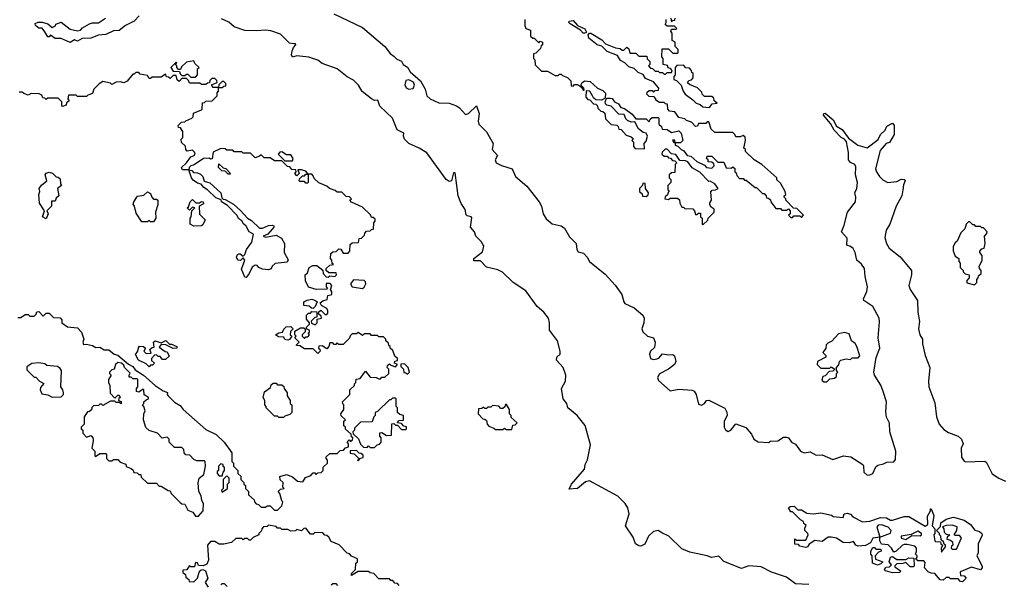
# Model space of a CAD drawing. Extents: x 2472589 to 2662339, y 701009 to 849030.
# Tile 225 of 256: x 2481368 to 2487965, y 825224 to 829004. Entities that reach past the tile are written whole.
import ezdxf

# ---------------------------------------------------------------- set-up
doc = ezdxf.new("R2010")
doc.units = 0

msp = doc.modelspace()

# ---------------------------------------------------------------- linework, layer by layer
at = {"layer": '0CON05XD'}
for points in [[(2483473.2, 829043.2), (2483665, 828952), (2483815, 828826), (2483848.8, 828778.8), (2483875, 828761.2), (2483895, 828740), (2483926.4, 828726.4), (2483937.5, 828705), (2483967.1, 828687.1), (2483984.5, 828654.5), (2484052.5, 828595), (2484085, 828540), (2484096.7, 828495), (2484117.5, 828475), (2484175, 828448.8), (2484245, 828446.4), (2484295, 828428.2), (2484315, 828414.5), (2484355, 828370), (2484374.6, 828375.4), (2484428.3, 828428.3), (2484445.8, 828375.8), (2484438.8, 828325), (2484444, 828304), (2484495, 828252.5), (2484540.8, 828175), (2484534.2, 828135), (2484570, 828095), (2484554, 828065), (2484560, 828045), (2484595, 828027.5), (2484667.5, 828005), (2484690.4, 827955), (2484765, 827890.8), (2484848.5, 827785), (2484863.1, 827755), (2484874.6, 827705), (2484895, 827671.5), (2484935, 827637.5), (2484995, 827624.6), (2485019.1, 827609.1), (2485051.3, 827551.3), (2485095.8, 827505), (2485101.4, 827465), (2485110.3, 827450.3), (2485145, 827440), (2485170.5, 827415), (2485186.5, 827385), (2485290.9, 827300.9), (2485357.4, 827227.4), (2485402.5, 827165), (2485414.5, 827115), (2485422.9, 827105), (2485484, 827075), (2485542.5, 827025), (2485550.8, 827005), (2485549.2, 826975), (2485537.1, 826935), (2485542.9, 826915), (2485575, 826886), (2485613.8, 826873.8), (2485626.1, 826846.1), (2485621.7, 826808.3), (2485595, 826783.8), (2485587.5, 826765), (2485595, 826736), (2485615, 826728.6), (2485637.5, 826732.5), (2485651.2, 826738.8), (2485675, 826767.5), (2485715, 826760), (2485745, 826763.3), (2485755, 826752.5), (2485763.8, 826715), (2485754.1, 826695.9), (2485715.8, 826664.2), (2485655, 826633.1), (2485642.2, 826607.8), (2485648.1, 826588.1), (2485725, 826518.8), (2485785, 826530), (2485873.3, 826523.3), (2485886.4, 826516.4), (2485900, 826495), (2485915, 826430), (2485937, 826423), (2485956.4, 826433.6), (2485970, 826455), (2485985, 826456.7), (2486093, 826403), (2486106.4, 826376.4), (2486107.5, 826355), (2486087.5, 826315), (2486087, 826277), (2486097, 826257), (2486115, 826247.5), (2486132.5, 826255), (2486165, 826297.5), (2486233, 826273), (2486270, 826230), (2486286.7, 826195), (2486315, 826176.7), (2486385, 826173.3), (2486398.3, 826181.7), (2486446.4, 826183.6), (2486485, 826210), (2486505, 826210), (2486520, 826205), (2486540, 826175), (2486565, 826162.5), (2486600, 826115), (2486623.6, 826103.6), (2486665, 826110), (2486705, 826087.5), (2486745, 826090), (2486815, 826060), (2486887, 826083), (2486936.4, 826076.4), (2487016.4, 826026.4), (2487022.5, 826015), (2487023.8, 825975), (2487045, 825954), (2487065, 825956), (2487083.9, 825966.1), (2487105, 826010), (2487117.5, 826022.5), (2487155, 826030), (2487178.3, 826041.7), (2487225, 826043.8), (2487235, 826060), (2487238, 826115), (2487197.8, 826245), (2487195, 826302.5), (2487175, 826343.3), (2487172, 826378)], [(2482168.9, 829031.1), (2482135, 828994.3), (2482077.5, 828965), (2482035, 828932.9), (2481995, 828930.8), (2481945, 828906.2), (2481895, 828900), (2481845, 828880), (2481785, 828877.5), (2481755, 828860), (2481735, 828870), (2481705, 828852), (2481645, 828877.5), (2481605, 828877.5), (2481575, 828900), (2481565, 828890), (2481555, 828890), (2481535, 828922.5), (2481518.3, 828948.3), (2481495, 828948.8), (2481472.5, 828965), (2481470.7, 828979.3), (2481492.3, 828987.7), (2481518.3, 828988.3), (2481555, 828977.5), (2481585, 828952.5), (2481606.4, 828963.6), (2481610, 828975), (2481645, 828987.5), (2481705, 828940), (2481755, 828928.8), (2481775, 828933.3), (2481789.3, 828950.7), (2481835, 828976.2), (2481855, 828983.3), (2481895, 828983.8), (2481942.5, 829015)], [(2486655, 825221.4), (2486565, 825227.5), (2486505, 825270.5), (2486405, 825305.4), (2486335, 825341.1), (2486253.4, 825346.6), (2486205, 825329.2), (2486085, 825376.7), (2486052.3, 825412.3), (2486002.5, 825402.5), (2485974.2, 825414.2), (2485857.9, 825437.9), (2485805, 825462), (2485717.5, 825545), (2485670.6, 825569.4), (2485645, 825584.4), (2485613.6, 825576.4), (2485581.2, 825545), (2485557, 825493), (2485530.5, 825479.5), (2485515, 825480.8), (2485494.2, 825495), (2485478.6, 825538.6), (2485425.7, 825615), (2485451.8, 825695), (2485443.3, 825735), (2485425, 825765.4), (2485375, 825812.9), (2485185, 825915.7), (2485159.1, 825910.9), (2485105, 825866), (2485050, 825860), (2485064.2, 825895), (2485151.2, 825995), (2485156.9, 826025), (2485172.9, 826057.1), (2485193, 826157), (2485156, 826286), (2485104, 826354), (2485040, 826405), (2485033.3, 826435), (2485008.9, 826465), (2484998.8, 826535), (2485023.7, 826585), (2485026.8, 826625), (2485010, 826675), (2484964.2, 826725), (2484965.9, 826744.1), (2484988.8, 826765), (2484990, 826785), (2484971.4, 826855), (2484916.7, 826925), (2484918.1, 826975), (2484910, 827005), (2484878.9, 827045), (2484835, 827084.4), (2484758.6, 827188.6), (2484674.4, 827244.4), (2484603, 827313), (2484570.3, 827330.3), (2484495, 827346.7), (2484455, 827388.8), (2484410, 827390), (2484410.8, 827405), (2484469.2, 827450.8), (2484477.7, 827487.7), (2484460.2, 827520.2), (2484424.5, 827554.5), (2484414.3, 827584.3), (2484388, 827615), (2484397, 827677), (2484392.5, 827685), (2484365, 827690), (2484358.8, 827698.8), (2484352.5, 827732.5), (2484325, 827773.3), (2484305.9, 827825.9), (2484295.5, 827894.5), (2484285, 827980), (2484275, 827980), (2484261.2, 827925), (2484245, 827921.5), (2484225, 827934.4), (2484095, 828112.5), (2484044.5, 828144.5), (2483974.6, 828174.6), (2483946.7, 828205), (2483940, 828225), (2483942.5, 828245), (2483896.9, 828266.9), (2483865, 828344.2), (2483780.8, 828425), (2483766.2, 828465), (2483745, 828462.5), (2483725, 828473.8), (2483663.1, 828523.1), (2483636.9, 828565), (2483605, 828598.8), (2483562.7, 828622.7), (2483495, 828675.5), (2483395, 828711.8), (2483365, 828733.8), (2483305, 828753.8), (2483225, 828762.9), (2483195, 828754.2), (2483188.9, 828768.9), (2483193.6, 828796.4), (2483202.5, 828817.5), (2483218.8, 828835), (2483215, 828842.5), (2483203.6, 828843.6), (2483175, 828848.1), (2483115, 828907.3), (2483049.5, 828929.5), (2483014.7, 828934.7), (2482955, 828928.9), (2482875, 828932.7), (2482805, 828955.7), (2482767.9, 828987.9), (2482720, 829010)], [(2484751.2, 829005), (2484752.5, 828965), (2484760, 828945), (2484790, 828935), (2484790, 828895), (2484805, 828880), (2484815, 828880), (2484845, 828850), (2484855, 828860), (2484870, 828855), (2484870, 828835), (2484861.7, 828828.3), (2484858.3, 828811.7), (2484825, 828780), (2484810, 828775), (2484810, 828745), (2484820, 828735), (2484821.7, 828701.7), (2484865, 828660), (2484905, 828660), (2484955, 828630), (2484975, 828630), (2484985, 828640), (2484995, 828640), (2485005, 828630), (2485038.3, 828618.3), (2485060, 828595), (2485061.7, 828561.7), (2485075, 828560), (2485085, 828570), (2485105, 828570), (2485131.7, 828551.7), (2485145, 828530), (2485150, 828535), (2485146.7, 828545), (2485127.5, 828565), (2485135.8, 828584.2), (2485155, 828594), (2485190, 828590), (2485240, 828545), (2485275, 828530), (2485291.7, 828511.7), (2485290, 828480), (2485265, 828466.7), (2485228.3, 828468.3), (2485211.7, 828481.7), (2485206.7, 828495)], [(2485155, 828913.3), (2485144.2, 828914.2), (2485125, 828933.3), (2485055, 828977.5), (2485047.5, 828985), (2485050, 828995), (2485075, 828998.8), (2485106.2, 828966.2), (2485155, 828943.8), (2485163.8, 828925), (2485163, 828917), (2485155, 828913.3)], [(2485206.7, 828495), (2485186.7, 828525), (2485162.5, 828527.5), (2485160, 828485), (2485175, 828470), (2485188.3, 828468.3), (2485211.7, 828441.7), (2485228.3, 828438.3), (2485238.3, 828428.3), (2485241.7, 828411.7), (2485261.7, 828391.7), (2485275, 828390), (2485288.3, 828378.3), (2485291.7, 828341.7), (2485331.7, 828301.7), (2485368.3, 828298.3), (2485378.3, 828288.3), (2485381.7, 828271.7), (2485398.3, 828268.3), (2485431.7, 828231.7), (2485465, 828220), (2485478.3, 828208.3), (2485470, 828195), (2485480, 828185), (2485480, 828155), (2485491.7, 828141.7), (2485555, 828140), (2485552.5, 828175), (2485565, 828190), (2485573.3, 828225), (2485566, 828245), (2485545, 828250), (2485514, 828274), (2485490, 828320), (2485465, 828318.8), (2485440, 828330), (2485429.5, 828339.5), (2485418.8, 828368.8), (2485382.3, 828372.3), (2485330, 828425), (2485302.3, 828432.3), (2485292, 828442), (2485290, 828455), (2485297, 828473), (2485305, 828480), (2485325, 828480), (2485336.7, 828476.7), (2485354.1, 828454.1), (2485380, 828440), (2485395, 828417.5), (2485420.7, 828410.7), (2485472, 828372), (2485495, 828340), (2485565, 828340), (2485585, 828320), (2485591.7, 828338.3), (2485605, 828350), (2485645, 828350), (2485650, 828345), (2485650, 828305), (2485668.3, 828288.3), (2485671.7, 828271.7), (2485705, 828270), (2485735, 828250), (2485785, 828260), (2485800, 828245), (2485810, 828195), (2485795, 828180), (2485760, 828180), (2485758.3, 828198.3), (2485741.7, 828198.3), (2485751.7, 828181.7), (2485760, 828180), (2485760, 828165), (2485778.3, 828158.3), (2485800, 828135), (2485816.7, 828126.7), (2485840, 828095), (2485865, 828090), (2485905, 828053.8), (2485955, 828030), (2485970, 828015), (2486005, 828010), (2486020, 828025), (2486018.3, 828038.3), (2486005, 828050), (2485981.7, 828051.7), (2485980, 828065), (2485970, 828075), (2485975, 828090), (2486005, 828090), (2486045, 828050), (2486085, 828050), (2486101.7, 828011.7), (2486135, 828010), (2486145, 828020), (2486158.3, 828008.3), (2486160, 827985), (2486168.3, 827978.3), (2486171.7, 827961.7), (2486191.7, 827941.7), (2486215, 827940), (2486225, 827930), (2486235, 827930), (2486295, 827880), (2486305, 827880), (2486345, 827840), (2486355, 827840), (2486370, 827825), (2486371.7, 827811.7), (2486385, 827810), (2486398.3, 827798.3), (2486400, 827785), (2486435, 827740), (2486465, 827740), (2486475, 827730), (2486505, 827730), (2486518.3, 827738.3), (2486530, 827725), (2486530, 827705), (2486520, 827695), (2486535, 827680), (2486545, 827680), (2486555, 827690), (2486595, 827690), (2486605, 827680), (2486620, 827695), (2486575, 827740), (2486551.7, 827741.7), (2486500, 827795), (2486500, 827805), (2486490, 827815), (2486490, 827825), (2486500, 827835), (2486497.5, 827855), (2486465, 827910), (2486441.7, 827931.7), (2486440, 827945), (2486340, 828035), (2486290, 828065), (2486231.7, 828121.7), (2486230, 828135), (2486220, 828145), (2486230, 828195), (2486228.3, 828218.3), (2486215, 828230), (2486195, 828220), (2486165, 828220), (2486160, 828235), (2486145, 828250), (2486025, 828250), (2486001.7, 828271.7), (2485985, 828320), (2485975, 828320), (2485965, 828310), (2485915, 828310), (2485908.3, 828291.7), (2485895, 828290), (2485868.3, 828318.3), (2485835, 828330), (2485825, 828340), (2485785, 828350), (2485758.3, 828388.3), (2485721.7, 828391.7), (2485710, 828405), (2485708.3, 828438.3), (2485695, 828440), (2485685, 828450), (2485655, 828450), (2485630, 828465), (2485630, 828475), (2485618.3, 828488.3), (2485585, 828490), (2485570, 828505), (2485571.7, 828518.3), (2485585, 828530), (2485605, 828530), (2485615, 828520), (2485625, 828530), (2485648.3, 828531.7), (2485650, 828545), (2485615, 828587.5), (2485561.2, 828611.2), (2485545, 828637.5), (2485510.8, 828650.8), (2485485, 828677.5), (2485448.8, 828688.8), (2485422.5, 828715), (2485392.3, 828732.3), (2485372.5, 828765), (2485305, 828792.5), (2485267.7, 828827.7), (2485235.9, 828835.9), (2485181.7, 828881.7), (2485176.4, 828903.6), (2485185, 828913.3), (2485195, 828913.8), (2485268.9, 828868.9), (2485293.8, 828843.8), (2485360, 828815), (2485391.7, 828811.7), (2485405, 828800), (2485415, 828800), (2485435, 828820), (2485448.3, 828808.3), (2485455, 828780), (2485495, 828780), (2485515, 828760), (2485570, 828760), (2485571.7, 828741.7), (2485590, 828725), (2485590, 828705), (2485580, 828695), (2485595, 828680), (2485608.3, 828678.3), (2485625, 828660), (2485645, 828660), (2485655, 828650), (2485675, 828650), (2485685, 828640), (2485695, 828640), (2485705, 828650), (2485735, 828650), (2485740, 828665), (2485728.3, 828678.3), (2485711.7, 828681.7), (2485708.3, 828698.3), (2485680, 828705), (2485680, 828745), (2485670, 828755), (2485671.7, 828808.3), (2485715, 828810), (2485745, 828780), (2485775, 828780), (2485780, 828785), (2485780, 828805), (2485760, 828825), (2485760, 828855), (2485740, 828865), (2485740, 828915), (2485730, 828925), (2485735, 828940), (2485765, 828940), (2485770, 828945), (2485755, 828960), (2485705, 828960), (2485691.7, 828971.7), (2485700, 828985), (2485700, 829005)], [(2485730, 829015), (2485735, 828990), (2485745, 829000), (2485758.3, 829001.7), (2485760, 829015)], [(2482545, 828620), (2482560, 828635), (2482560, 828675), (2482570, 828685), (2482541.7, 828711.7), (2482535, 828730), (2482485, 828720), (2482451.7, 828688.3), (2482445, 828670), (2482431.7, 828671.7), (2482420, 828685), (2482420, 828695), (2482410, 828705), (2482420, 828715), (2482415, 828720), (2482380, 828685), (2482395, 828660), (2482438.3, 828658.3), (2482441.7, 828641.7), (2482455, 828630), (2482475, 828630), (2482485, 828640), (2482495, 828640), (2482515, 828620), (2482545, 828620)], [(2483125, 825750), (2483130, 825775), (2483123, 825783), (2483111.7, 825831.7), (2483100, 825845), (2483115, 825860), (2483140, 825865), (2483130, 825875), (2483132.5, 825905), (2483113.9, 825923.9), (2483110, 825945), (2483155, 825960), (2483195, 825943.3), (2483230, 825915), (2483265, 825910), (2483281.7, 825938.3), (2483318.3, 825951.7), (2483335, 825970), (2483345, 825970), (2483355, 825960), (2483365, 825970), (2483388.3, 825971.7), (2483400, 825985), (2483401.7, 826008.3), (2483430, 826035), (2483430, 826055), (2483420, 826065), (2483421.7, 826078.3), (2483445, 826100), (2483495, 826100), (2483515, 826120), (2483538.3, 826121.7), (2483551.7, 826138.3), (2483570, 826145), (2483570, 826165), (2483561.7, 826178.3), (2483575, 826190), (2483585, 826180), (2483598.3, 826191.7), (2483600, 826205), (2483591.7, 826211.7), (2483588.3, 826228.3), (2483551.7, 826261.7), (2483550, 826275), (2483540, 826285), (2483540, 826315), (2483550, 826325), (2483521.7, 826351.7), (2483520, 826365), (2483540, 826395), (2483540, 826425), (2483531.7, 826431.7), (2483530, 826445), (2483580, 826495), (2483580, 826525), (2483610, 826555), (2483610, 826565), (2483620, 826575), (2483621.7, 826598.3), (2483648.3, 826601.7), (2483685, 826650), (2483715, 826610), (2483755, 826607.5), (2483775, 826600), (2483785, 826600), (2483795, 826610), (2483815, 826610), (2483840, 826635), (2483840, 826665), (2483830, 826675), (2483831.7, 826688.3), (2483845, 826700), (2483855, 826690), (2483885, 826680), (2483900, 826695), (2483880, 826705), (2483881.7, 826718.3), (2483898.3, 826721.7), (2483900, 826735), (2483881.7, 826751.7), (2483868.3, 826788.3), (2483850, 826805), (2483850, 826815), (2483841.7, 826821.7), (2483838.3, 826838.3), (2483820, 826855), (2483820, 826865), (2483805, 826880), (2483775, 826880), (2483765, 826890), (2483725, 826890), (2483715, 826900), (2483675, 826900), (2483665, 826890), (2483635, 826910), (2483625, 826900), (2483595, 826900), (2483581.7, 826888.3), (2483578.3, 826871.7), (2483535, 826830), (2483505, 826830), (2483495, 826840), (2483485, 826830), (2483475, 826830), (2483465, 826840), (2483445, 826840), (2483440, 826815), (2483425, 826800), (2483395, 826820), (2483371.7, 826818.3), (2483370, 826805), (2483378.3, 826798.3), (2483380, 826785), (2483365, 826770), (2483335, 826800), (2483275, 826800), (2483245, 826820), (2483221.7, 826821.7), (2483221.7, 826828.3), (2483240, 826845), (2483210, 826875), (2483220, 826885), (2483210, 826895), (2483211.7, 826918.3), (2483248.3, 826941.7), (2483271.7, 826941.7), (2483280, 826935), (2483280, 826915), (2483260, 826895), (2483260, 826885), (2483275, 826870), (2483285, 826880), (2483298.3, 826881.7), (2483310, 826895), (2483300, 826905), (2483308.3, 826911.7), (2483310, 826925), (2483291.7, 826931.7), (2483290, 826945), (2483310, 826965), (2483310, 826975), (2483288.3, 826998.3), (2483290, 827025), (2483301.7, 827038.3), (2483315, 827040), (2483325, 827050), (2483358.3, 827048.3), (2483358.3, 827011.7), (2483345, 827010), (2483320, 826985), (2483321.7, 826971.7), (2483348.3, 826961.7), (2483360, 826975), (2483361.7, 826998.3), (2483390, 827005), (2483388.3, 827018.3), (2483370, 827035), (2483371.7, 827048.3), (2483385, 827060), (2483415, 827030), (2483425, 827030), (2483431.7, 827038.3), (2483432.5, 827055), (2483425, 827070), (2483390.7, 827090.7), (2483381.7, 827108.3), (2483398.3, 827121.7), (2483428.3, 827131.7), (2483431.7, 827158.3), (2483460, 827165), (2483460, 827185), (2483450, 827195), (2483460, 827225), (2483447, 827237), (2483421.7, 827238.3), (2483420, 827215), (2483430, 827205), (2483425, 827200), (2483355, 827197.5), (2483303.6, 827213.6), (2483283.3, 827255), (2483280, 827295), (2483295, 827310), (2483307.5, 827345), (2483330.7, 827359.3), (2483358.8, 827358.8), (2483398.3, 827328.3), (2483400, 827305), (2483421.7, 827281.7), (2483435, 827280), (2483445, 827290), (2483480, 827285), (2483490, 827295), (2483488.3, 827308.3), (2483438.3, 827308.3), (2483420, 827325), (2483421.7, 827338.3), (2483445, 827360), (2483470, 827365), (2483461.7, 827371.7), (2483460, 827395), (2483450, 827405), (2483451.7, 827438.3), (2483465, 827450), (2483488.3, 827451.7), (2483505, 827470), (2483518.3, 827468.3), (2483535, 827440), (2483568.3, 827441.7), (2483580, 827455), (2483581.7, 827498.3), (2483595, 827510), (2483638.3, 827511.7), (2483641.7, 827538.3), (2483658.3, 827541.7), (2483678.3, 827561.7), (2483680, 827575), (2483691.7, 827588.3), (2483715, 827590), (2483725, 827600), (2483738.3, 827601.7), (2483740, 827645), (2483750, 827655), (2483748.3, 827668.3), (2483735, 827680), (2483725, 827680), (2483718.3, 827698.3), (2483665, 827750), (2483591.7, 827781.7), (2483580, 827795), (2483590, 827805), (2483578.3, 827818.3), (2483555, 827820), (2483525, 827850), (2483495, 827850), (2483481.7, 827861.7), (2483443, 827873), (2483425, 827890), (2483371.7, 827911.7), (2483341.7, 827941.7), (2483335, 827960), (2483325, 827970), (2483300, 827970), (2483285, 827990), (2483255, 828000), (2483231.7, 827998.3), (2483240, 827975), (2483225, 827960), (2483210, 827975), (2483220, 827985), (2483218.3, 827998.3), (2483191.7, 828001.7), (2483178.3, 828018.3), (2483161.7, 828021.7), (2483125, 828060), (2483075, 828060), (2483045, 828080), (2483005, 828080), (2482985, 828100), (2482975, 828090), (2482945, 828080), (2482915, 828110), (2482865, 828110), (2482855, 828120), (2482805, 828120), (2482795, 828130), (2482755, 828130), (2482745, 828140), (2482715, 828142.5), (2482665, 828117.5), (2482658.3, 828071.7), (2482645, 828070), (2482637.5, 828077.5), (2482600, 828075), (2482537.1, 828032.9), (2482513.3, 828025), (2482503.3, 828015), (2482500, 828000), (2482459.3, 827999.3), (2482452.5, 828015), (2482485, 828046.7), (2482513.8, 828086.2), (2482537.5, 828095), (2482542.5, 828105), (2482538.3, 828118.3), (2482525, 828130), (2482490, 828125), (2482480, 828135), (2482478.3, 828158.3), (2482451.7, 828181.7), (2482450, 828205), (2482460, 828215), (2482460, 828255), (2482445, 828280), (2482431.7, 828281.7), (2482430, 828295), (2482451.7, 828318.3), (2482475, 828320), (2482481.7, 828328.3), (2482520, 828345), (2482530, 828355), (2482531.7, 828378.3), (2482585, 828400), (2482590, 828405), (2482591.7, 828448.3), (2482605, 828450), (2482615, 828460), (2482658.3, 828461.7), (2482690, 828495), (2482690, 828515), (2482700, 828525), (2482700, 828550), (2482725, 828550), (2482735, 828560), (2482748.3, 828561.7), (2482748.3, 828578.3), (2482735, 828590), (2482725, 828590), (2482701.7, 828568.3), (2482700, 828550), (2482665, 828550), (2482651.7, 828568.3), (2482690, 828585), (2482688.3, 828598.3), (2482675, 828610), (2482655, 828610), (2482641.7, 828598.3), (2482638.3, 828581.7), (2482625, 828580), (2482615, 828570), (2482585, 828570), (2482575, 828580), (2482505, 828580), (2482498.3, 828598.3), (2482485, 828610), (2482455, 828610), (2482435, 828590), (2482421.7, 828601.7), (2482415, 828630), (2482395, 828630), (2482375, 828610), (2482365, 828620), (2482351.7, 828621.7), (2482345, 828640), (2482315, 828620), (2482255, 828620), (2482245, 828610), (2482235, 828610), (2482225, 828630), (2482175, 828640), (2482165, 828650), (2482145, 828650), (2482135, 828640), (2482125, 828640), (2482086.7, 828593.3), (2482065, 828582.5), (2482041.7, 828588.3), (2482013, 828587), (2481985, 828570), (2481975, 828580), (2481925, 828590), (2481900, 828575), (2481865, 828540), (2481855, 828510), (2481825, 828500), (2481815, 828490), (2481755, 828490), (2481745, 828500), (2481695, 828500), (2481690, 828475), (2481698.3, 828461.7), (2481681.7, 828448.3), (2481678.3, 828431.7), (2481655, 828422.5), (2481650, 828425), (2481650, 828455), (2481625, 828480), (2481555, 828480), (2481545, 828470), (2481535, 828480), (2481521.7, 828481.7), (2481515, 828500), (2481497, 828507), (2481445, 828510), (2481425, 828500), (2481395, 828510), (2481385, 828520), (2481365, 828520)], [(2485985, 828417.5), (2485995, 828422.5), (2486008.3, 828441.7), (2486040, 828445), (2486021.7, 828461.7), (2486018.3, 828478.3), (2486005, 828490), (2485955, 828490), (2485940, 828505), (2485938.3, 828518.3), (2485908.3, 828548.3), (2485855, 828570), (2485841.7, 828581.7), (2485851.7, 828598.3), (2485868.3, 828601.7), (2485880, 828615), (2485880, 828645), (2485871.7, 828651.7), (2485870, 828665), (2485855, 828680), (2485831.7, 828681.7), (2485815, 828700), (2485771.7, 828698.3), (2485760, 828685), (2485760, 828635), (2485750, 828625), (2485750, 828605), (2485768.3, 828598.3), (2485800, 828565), (2485812.5, 828525), (2485827.5, 828505), (2485878.8, 828468.8), (2485900, 828445), (2485926.2, 828436.2), (2485945, 828420), (2485985, 828417.5)], [(2483975, 828538.8), (2484005, 828543.8), (2484013.3, 828565), (2484005.9, 828585.9), (2483975, 828602.5), (2483955, 828596.2), (2483948.8, 828568.8), (2483957.3, 828547.3), (2483975, 828538.8)], [(2487172, 826378), (2487174.7, 826444.7), (2487154.1, 826515), (2487136.6, 826556.6), (2487095.5, 826625), (2487090.9, 826645), (2487106.6, 826743.4), (2487130.8, 826805), (2487119.1, 826875), (2487128.6, 826981.4), (2487125.4, 827005), (2487085, 827084.3), (2487024.3, 827125), (2487022.2, 827135), (2487043.3, 827185), (2487047.3, 827215), (2487031.8, 827285), (2487027.4, 827337.4), (2487008.4, 827368.4), (2486977.1, 827395), (2486965.7, 827445), (2486951.3, 827471.3), (2486935.5, 827485.5), (2486910, 827495), (2486911.1, 827541.1), (2486874.6, 827585), (2486892.4, 827627.6), (2486915, 827716.7), (2486967.1, 827785), (2486970, 827815), (2486964.3, 827845), (2486975.8, 827875), (2486980.6, 827915), (2486967.1, 827965), (2486970, 828020), (2486964.1, 828034.1), (2486935, 828048), (2486920.8, 828065), (2486920, 828115), (2486907.3, 828187.3), (2486895, 828203.8), (2486871.2, 828215), (2486824.2, 828264.2), (2486800.3, 828310.3), (2486754.4, 828364.4), (2486755, 828376.7), (2486765, 828378), (2486818, 828335), (2486840.6, 828290.6), (2486878.9, 828268.9), (2486921.4, 828211.4), (2486984.4, 828164.4), (2487045, 828146.7), (2487118.8, 828201.2), (2487136.2, 828235), (2487166.1, 828263.9), (2487178.3, 828291.7), (2487215, 828312.5), (2487227.5, 828295), (2487226.7, 828235), (2487195, 828182.5), (2487173.6, 828176.4), (2487132.1, 828127.9), (2487102, 828005), (2487108, 827985), (2487128.6, 827955), (2487151.3, 827931.3), (2487184.6, 827914.6), (2487245, 827921.1), (2487275, 827935.6), (2487294.1, 827934.1), (2487301.2, 827925), (2487290.3, 827899.7), (2487285.7, 827864.3), (2487277.5, 827825), (2487240.8, 827755), (2487197.1, 827635), (2487174.5, 827595.5), (2487165.5, 827545), (2487176.7, 827505), (2487193.1, 827475), (2487267.6, 827417.6), (2487344.2, 827325), (2487342.9, 827295), (2487324.5, 827225), (2487335, 827198), (2487383.1, 827125), (2487385.6, 827045), (2487396.1, 826983.9), (2487390, 826935), (2487400, 826895), (2487416.7, 826865), (2487417.5, 826835), (2487435.6, 826755), (2487466.4, 826675), (2487456.4, 826585), (2487458.8, 826545), (2487499.4, 826439.4), (2487510.4, 826345), (2487529.5, 826295), (2487559.2, 826259.2), (2487590.3, 826240.3), (2487656.7, 826215), (2487678.8, 826195), (2487688.8, 826165), (2487676.7, 826135), (2487677.5, 826075), (2487695, 826047.5), (2487705, 826043.3), (2487835, 826047.5), (2487845, 826040), (2487884.1, 825964.1), (2487927.5, 825935), (2487974.1, 825914.1)], [(2483195, 828060), (2483200, 828075), (2483185, 828100), (2483155, 828100), (2483125, 828120), (2483111.7, 828118.3), (2483100, 828105), (2483145, 828060), (2483195, 828060)], [(2485945, 827630), (2485978.3, 827661.7), (2485980, 827675), (2486020, 827715), (2486020, 827735), (2486000, 827750), (2485991.2, 827765), (2485992, 827778), (2486003.3, 827795), (2485998.3, 827851.7), (2486007.5, 827862.5), (2486030, 827865), (2486047.5, 827875), (2486025, 827906.2), (2485995, 827922.5), (2485985, 827920), (2485925, 827983.3), (2485872.7, 828012.7), (2485845, 828052.5), (2485829.3, 828059.3), (2485791.7, 828061.7), (2485765, 828102.5), (2485735, 828106.7), (2485705, 828137.5), (2485693, 828137), (2485671.7, 828118.3), (2485670, 828105), (2485685, 828090), (2485705, 828090), (2485715, 828080), (2485728.3, 828078.3), (2485741.7, 828061.7), (2485758.3, 828058.3), (2485770, 828045), (2485760, 828035), (2485758.3, 827981.7), (2485735, 827980), (2485720, 827965), (2485720, 827945), (2485730, 827935), (2485730, 827915), (2485710, 827895), (2485710, 827865), (2485720, 827855), (2485711.7, 827848.3), (2485708.3, 827831.7), (2485691.7, 827818.3), (2485690, 827805), (2485715, 827800), (2485725, 827810), (2485775, 827810), (2485788.3, 827798.3), (2485790, 827775), (2485805, 827750), (2485815, 827750), (2485825, 827740), (2485878.3, 827738.3), (2485890, 827725), (2485895, 827700), (2485905, 827700), (2485915, 827710), (2485928.3, 827708.3), (2485930, 827685), (2485940, 827675), (2485940, 827635), (2485945, 827630)], [(2482885, 827277.5), (2482875, 827280), (2482853.8, 827335), (2482876.2, 827395), (2482865, 827410), (2482847, 827393), (2482830, 827395), (2482820, 827415), (2482827, 827433), (2482835, 827437.5), (2482845, 827437.5), (2482865, 827420), (2482875, 827432.5), (2482886.2, 827465), (2482924, 827515), (2482935, 827567.5), (2482904, 827584), (2482885, 827622.5), (2482867, 827637), (2482855, 827657.5), (2482835, 827670), (2482823.3, 827695), (2482759.2, 827759.2), (2482720, 827785), (2482718.3, 827798.3), (2482681.8, 827811.8), (2482625.4, 827865.4), (2482600.9, 827880.9), (2482583.8, 827903.8), (2482559.7, 827909.7), (2482530.4, 827930.4), (2482518.6, 827945), (2482500, 828000), (2482520, 827995), (2482531.2, 827981.2), (2482559.3, 827979.3), (2482580, 827970), (2482594, 827954), (2482603.3, 827923.3), (2482641.2, 827911.2), (2482716, 827846), (2482722.5, 827812.5), (2482731.7, 827801.7), (2482745, 827800), (2482799.4, 827769.4), (2482847.1, 827727.1), (2482893.3, 827675), (2482920.3, 827660.3), (2482975, 827607.5), (2482995, 827608.1), (2483035, 827627.1), (2483059.2, 827629.2), (2483070, 827625), (2483070, 827615), (2483059.2, 827600.8), (2483030.7, 827569.3), (2483000, 827555), (2483015, 827547.5), (2483085, 827561.2), (2483121.7, 827541.7), (2483142.5, 827505), (2483140, 827445), (2483166.4, 827396.4), (2483160, 827380), (2483078.3, 827371.7), (2483060, 827355), (2483053, 827337), (2483035, 827328.8), (2482993.6, 827333.6), (2482970, 827345), (2482958.3, 827358.3), (2482945, 827360), (2482925, 827347.5), (2482906, 827304), (2482885, 827277.5)], [(2482775, 827970), (2482765, 827970), (2482745, 827990), (2482721.7, 827991.7), (2482700, 828015), (2482701.7, 828038.3), (2482731.7, 828011.7), (2482748.3, 828008.3), (2482780, 827975), (2482775, 827970)], [(2481545, 827670), (2481521.2, 827685), (2481533.3, 827725), (2481500.8, 827775), (2481496.4, 827833.6), (2481502.5, 827855), (2481497.5, 827875), (2481513.6, 827896.4), (2481550, 827925), (2481537.5, 827965), (2481545, 827977.5), (2481565, 827982.5), (2481587, 827977), (2481611.7, 827951.7), (2481625, 827950), (2481638.3, 827938.3), (2481640, 827905), (2481647.5, 827895), (2481620, 827875), (2481630, 827825), (2481611.7, 827808.3), (2481605, 827790), (2481581.7, 827788.3), (2481580, 827755), (2481550, 827725), (2481557.5, 827705), (2481545, 827670)], [(2483295, 827910), (2483285, 827910), (2483275, 827920), (2483245, 827920), (2483240, 827925), (2483241.7, 827938.3), (2483261.7, 827958.3), (2483275, 827960), (2483285, 827970), (2483300, 827970), (2483300, 827915), (2483295, 827910)], [(2485565, 827820), (2485578.3, 827831.7), (2485580, 827845), (2485560, 827875), (2485558.3, 827908.3), (2485545, 827910), (2485538.3, 827891.7), (2485520, 827875), (2485520, 827855), (2485538.3, 827838.3), (2485541.7, 827821.7), (2485565, 827820)], [(2482265, 827650), (2482245, 827650), (2482235, 827660), (2482225, 827650), (2482185, 827650), (2482148.3, 827708.3), (2482137.5, 827755), (2482128.3, 827768.3), (2482132.5, 827785), (2482157, 827823), (2482199.5, 827830.5), (2482225, 827852.5), (2482245, 827840), (2482252.5, 827815), (2482263.6, 827803.6), (2482285, 827802.5), (2482292.5, 827795), (2482292.5, 827765), (2482277.5, 827715), (2482280, 827675), (2482265, 827650)], [(2482535, 827622.5), (2482510, 827635), (2482510, 827675), (2482517.5, 827685), (2482520, 827725), (2482540, 827745), (2482525, 827750), (2482505, 827730), (2482490, 827745), (2482498.3, 827751.7), (2482510, 827785), (2482525, 827800), (2482548.3, 827778.3), (2482571.7, 827778.3), (2482585, 827787.5), (2482597.5, 827785), (2482598.3, 827771.7), (2482570, 827755), (2482573, 827703), (2482610, 827665), (2482595, 827630), (2482585, 827623.3), (2482535, 827622.5)], [(2487765, 827230), (2487780, 827245), (2487780, 827265), (2487790, 827275), (2487791.7, 827288.3), (2487810, 827305), (2487810, 827325), (2487798.3, 827338.3), (2487797.5, 827355), (2487817, 827393), (2487817.5, 827425), (2487800, 827445), (2487800, 827455), (2487815, 827470), (2487830, 827475), (2487837.5, 827505), (2487832.5, 827555), (2487848.3, 827571.7), (2487850, 827585), (2487825, 827610), (2487815, 827610), (2487805, 827620), (2487775, 827620), (2487765, 827630), (2487755, 827630), (2487735, 827650), (2487725, 827650), (2487710, 827635), (2487700, 827605), (2487673, 827577), (2487648.3, 827521.7), (2487635, 827510), (2487622.5, 827485), (2487623, 827457), (2487635, 827420), (2487660, 827405), (2487660, 827385), (2487670, 827375), (2487670, 827345), (2487690, 827325), (2487690, 827315), (2487701.7, 827301.7), (2487730, 827295), (2487730, 827275), (2487713, 827257), (2487713, 827243), (2487765, 827230)], [(2483665, 827203.8), (2483676.7, 827213.3), (2483686.7, 827235), (2483685, 827250), (2483675, 827257.5), (2483605, 827262.5), (2483583.3, 827235), (2483595, 827216.7), (2483665, 827203.8)], [(2483335, 827070), (2483321.7, 827071.7), (2483307, 827087), (2483271.7, 827091.7), (2483272.5, 827115), (2483293.6, 827126.4), (2483325, 827132.5), (2483350, 827125), (2483360, 827115), (2483347, 827083), (2483335, 827070)], [(2481355, 827010), (2481375, 827010), (2481405, 827030), (2481425, 827030), (2481435, 827020), (2481465, 827020), (2481478.3, 827031.7), (2481481.7, 827048.3), (2481495, 827050), (2481525, 827020), (2481545, 827040), (2481565, 827040), (2481595, 827010), (2481638.3, 827008.3), (2481650, 826995), (2481650, 826975), (2481688.3, 826948.3), (2481755, 826940), (2481781.7, 826911.7), (2481797.5, 826865), (2481790, 826845), (2481795, 826830), (2481815, 826832.5), (2481855, 826822.5), (2481878.3, 826808.3), (2481905, 826812.5), (2481933.6, 826793.6), (2481965, 826793.3), (2482000, 826765), (2482025, 826757.5), (2482097.5, 826697.5), (2482125, 826682.5), (2482140.7, 826660.7), (2482197.5, 826625), (2482274.2, 826554.2), (2482328.8, 826518.8), (2482358.3, 826508.3), (2482356.7, 826495), (2482363.3, 826485), (2482404.4, 826444.4), (2482442, 826422), (2482463.8, 826395), (2482615, 826261.2), (2482685, 826227.5), (2482737.5, 826175), (2482790, 826105), (2482790, 826045), (2482800, 826035), (2482800, 826015), (2482830, 825985), (2482830, 825965), (2482848.3, 825948.3), (2482850, 825925), (2482870, 825905), (2482870, 825895), (2482880, 825885), (2482880, 825865), (2482900, 825845), (2482901.7, 825821.7), (2482938.3, 825788.3), (2482940, 825775), (2482951.7, 825761.7), (2482968.3, 825758.3), (2482985, 825740), (2483015, 825740), (2483025, 825750), (2483045, 825750), (2483075, 825720), (2483095, 825720), (2483125, 825750)], [(2483165, 826857.5), (2483145, 826862.5), (2483138.3, 826878.3), (2483100.7, 826880.7), (2483082.5, 826895), (2483105, 826907.5), (2483128.3, 826911.7), (2483137, 826933), (2483153, 826947), (2483185, 826950), (2483200, 826935), (2483183, 826917), (2483180, 826895), (2483190, 826885), (2483175, 826862.5), (2483165, 826857.5)], [(2486775, 826580), (2486795, 826600), (2486827, 826603), (2486840, 826615), (2486840, 826635), (2486850, 826645), (2486840, 826655), (2486840, 826675), (2486857, 826693), (2486860, 826715), (2486870, 826725), (2486905, 826732.5), (2486935, 826730), (2486945, 826740), (2486985, 826740), (2486997, 826753), (2486977, 826817), (2486966.4, 826836.4), (2486940, 826855), (2486925, 826900), (2486895, 826910), (2486855, 826900), (2486809.3, 826850.7), (2486781.7, 826838.3), (2486771.7, 826828.3), (2486770, 826805), (2486750, 826775), (2486770, 826755), (2486770, 826745), (2486712.5, 826715), (2486710, 826695), (2486735, 826670), (2486795, 826670), (2486805, 826680), (2486830, 826665), (2486815, 826650), (2486791.7, 826648.3), (2486765, 826620), (2486750, 826615), (2486741.7, 826591.7), (2486755, 826580), (2486775, 826580)], [(2482235, 826680), (2482215, 826700), (2482162.5, 826725), (2482143, 826763), (2482160, 826785), (2482163, 826807), (2482171.2, 826818.8), (2482197, 826817), (2482210, 826805), (2482200, 826785), (2482215, 826770), (2482248.3, 826771.7), (2482240, 826795), (2482255, 826810), (2482268.3, 826811.7), (2482263.3, 826845), (2482275, 826853.3), (2482315, 826840), (2482346.1, 826856.1), (2482371.7, 826831.7), (2482385, 826832.5), (2482420, 826815), (2482420, 826805), (2482395, 826802.5), (2482347, 826827), (2482315, 826830), (2482301.7, 826811.7), (2482341.7, 826781.7), (2482355, 826780), (2482368.3, 826751.7), (2482345, 826730), (2482325, 826730), (2482308.3, 826748.3), (2482295, 826750), (2482285, 826760), (2482271.7, 826758.3), (2482250, 826735), (2482251.7, 826721.7), (2482270, 826705), (2482258.3, 826691.7), (2482245, 826690), (2482235, 826680)], [(2481585, 826477.5), (2481645, 826480), (2481660, 826495), (2481660, 826505), (2481657, 826527), (2481642.5, 826545), (2481646.7, 826655), (2481639.3, 826669.3), (2481621.7, 826681.7), (2481548.3, 826688.3), (2481535, 826700), (2481495, 826707.5), (2481448.3, 826701.7), (2481415, 826680), (2481415, 826660), (2481465, 826610), (2481475, 826610), (2481500, 826585), (2481528.3, 826568.3), (2481507.5, 826542.5), (2481503.6, 826526.4), (2481515, 826500), (2481555, 826492.5), (2481585, 826477.5)], [(2482565, 825680), (2482596.7, 825715), (2482600, 825765), (2482587.5, 825785), (2482582.5, 825815), (2482567.5, 825845), (2482563, 825903), (2482570, 825935), (2482601.7, 825958.3), (2482612.5, 826015), (2482610, 826045), (2482605, 826050), (2482555, 826050), (2482535, 826060), (2482508.3, 826088.3), (2482481.7, 826091.7), (2482470, 826105), (2482467, 826127), (2482455, 826140), (2482405, 826140), (2482370, 826175), (2482370, 826195), (2482355, 826210), (2482323, 826203), (2482290, 826235), (2482235, 826252.5), (2482213.6, 826273.6), (2482197.5, 826325), (2482200, 826365), (2482207.5, 826385), (2482200, 826415), (2482190, 826425), (2482200, 826435), (2482200, 826445), (2482215, 826460), (2482230, 826465), (2482230, 826475), (2482201.7, 826491.7), (2482200, 826525), (2482195, 826530), (2482165, 826510), (2482150, 826515), (2482150, 826535), (2482160, 826545), (2482160, 826595), (2482155, 826600), (2482125, 826600), (2482115, 826610), (2482101.7, 826611.7), (2482100, 826625), (2482108.3, 826638.3), (2482070, 826675), (2482065, 826690), (2482050, 826705), (2482025, 826710), (2482010, 826695), (2482000, 826665), (2481985, 826660), (2481970, 826645), (2481970, 826635), (2481980, 826625), (2481962.5, 826595), (2481962.5, 826575), (2481972.5, 826555), (2481973, 826503), (2482005, 826470), (2482025, 826490), (2482035, 826490), (2482040, 826475), (2482031.7, 826468.3), (2482030, 826455), (2482048.3, 826448.3), (2482048.3, 826431.7), (2482035, 826440), (2482015, 826440), (2482005, 826450), (2481975, 826450), (2481925, 826420), (2481915, 826430), (2481905, 826430), (2481895, 826420), (2481861.7, 826418.3), (2481851.7, 826408.3), (2481848.3, 826391.7), (2481835, 826380), (2481821.7, 826378.3), (2481800, 826345), (2481800, 826295), (2481780, 826275), (2481780, 826265), (2481790, 826255), (2481790, 826235), (2481815, 826210), (2481845, 826220), (2481858.3, 826208.3), (2481860, 826185), (2481850, 826135), (2481870, 826115), (2481870, 826085), (2481875, 826080), (2481905, 826100), (2481945, 826100), (2481950, 826095), (2481950, 826065), (2481965, 826050), (2481985, 826050), (2481995, 826060), (2482025, 826060), (2482041.7, 826041.7), (2482078.3, 826028.3), (2482081.7, 826011.7), (2482115, 826000), (2482128.3, 825988.3), (2482131.7, 825971.7), (2482155, 825970), (2482165, 825960), (2482178.3, 825958.3), (2482181.7, 825941.7), (2482225, 825900), (2482285, 825900), (2482301.7, 825881.7), (2482315, 825880), (2482361.7, 825851.7), (2482375, 825850), (2482381.7, 825831.7), (2482441.7, 825771.7), (2482453, 825763), (2482475, 825760), (2482495, 825720), (2482526.7, 825706.7), (2482545, 825680), (2482565, 825680)], [(2483965, 826630), (2483980, 826645), (2483970, 826675), (2483945, 826700), (2483921.7, 826698.3), (2483921.7, 826681.7), (2483940, 826665), (2483941.7, 826641.7), (2483955, 826640), (2483965, 826630)], [(2483135, 826340), (2483105, 826340), (2483095, 826350), (2483075, 826350), (2483020, 826405), (2483020, 826415), (2483010, 826425), (2483010, 826455), (2483000, 826475), (2483008.3, 826511.7), (2483048.3, 826541.7), (2483051.7, 826558.3), (2483065, 826570), (2483085, 826570), (2483095, 826560), (2483125, 826560), (2483138.3, 826548.3), (2483140, 826535), (2483160, 826505), (2483160, 826485), (2483180, 826455), (2483180, 826435), (2483190, 826425), (2483190, 826375), (2483178.3, 826361.7), (2483145, 826350), (2483135, 826340)], [(2483745, 826140), (2483761.7, 826158.3), (2483778.3, 826161.7), (2483790, 826175), (2483790, 826205), (2483780, 826215), (2483781.7, 826238.3), (2483795, 826240), (2483825, 826220), (2483858.3, 826221.7), (2483861.7, 826298.3), (2483875, 826300), (2483885, 826290), (2483898.3, 826288.3), (2483925, 826260), (2483955, 826260), (2483960, 826265), (2483958.3, 826278.3), (2483941.7, 826281.7), (2483925, 826300), (2483900, 826305), (2483905, 826320), (2483938.3, 826321.7), (2483940, 826355), (2483915, 826360), (2483900, 826375), (2483900, 826405), (2483890, 826415), (2483890, 826465), (2483885, 826470), (2483865, 826470), (2483855, 826460), (2483845, 826460), (2483765, 826380), (2483750, 826375), (2483750, 826355), (2483740, 826345), (2483728.3, 826311.7), (2483651.7, 826308.3), (2483611.7, 826268.3), (2483610, 826255), (2483600, 826245), (2483601.7, 826231.7), (2483638.3, 826198.3), (2483651.7, 826161.7), (2483671.7, 826141.7), (2483695, 826140), (2483705, 826150), (2483715, 826140), (2483745, 826140)], [(2484665, 826260), (2484671.7, 826288.3), (2484688.3, 826291.7), (2484700, 826305), (2484661.7, 826341.7), (2484660, 826355), (2484650, 826365), (2484650, 826395), (2484628.3, 826428.3), (2484621.7, 826428.3), (2484618.3, 826411.7), (2484605, 826400), (2484591.7, 826401.7), (2484577.5, 826417.5), (2484535, 826420), (2484525, 826410), (2484505, 826410), (2484495, 826400), (2484485, 826400), (2484475, 826410), (2484465, 826400), (2484441.7, 826398.3), (2484440, 826365), (2484471.7, 826331.7), (2484485, 826330), (2484495, 826320), (2484500, 826295), (2484511.7, 826281.7), (2484545, 826270), (2484555, 826260), (2484605, 826260), (2484615, 826270), (2484625, 826260), (2484665, 826260)], [(2483635, 826050), (2483651.7, 826068.3), (2483668.3, 826071.7), (2483668.3, 826088.3), (2483655, 826100), (2483641.7, 826101.7), (2483625, 826120), (2483581.7, 826118.3), (2483581.7, 826101.7), (2483608.3, 826098.3), (2483638.3, 826068.3), (2483640, 826060), (2483630, 826055), (2483635, 826050)], [(2482725, 825950), (2482730, 825975), (2482740, 825985), (2482740, 826005), (2482731.7, 826011.7), (2482730, 826025), (2482715, 826030), (2482700, 826015), (2482700, 825985), (2482691.7, 825978.3), (2482690, 825965), (2482705, 825950), (2482725, 825950)], [(2482725, 825840), (2482760, 825865), (2482760, 825895), (2482770, 825905), (2482770, 825935), (2482755, 825950), (2482730, 825925), (2482730, 825865), (2482720, 825855), (2482725, 825840)], [(2487685, 825240), (2487671.7, 825241.7), (2487655, 825260), (2487605, 825260), (2487595, 825270), (2487575, 825270), (2487555, 825252.5), (2487535, 825253.8), (2487500, 825295), (2487475, 825297.5), (2487455, 825307.5), (2487430, 825335), (2487435, 825370), (2487425, 825380), (2487385, 825380), (2487371.7, 825391.7), (2487380, 825405), (2487380, 825415), (2487370, 825425), (2487377.5, 825442.5), (2487377.5, 825465), (2487365, 825480), (2487315, 825491.2), (2487295, 825490), (2487282.5, 825485), (2487240, 825445), (2487225, 825440), (2487210, 825465), (2487187, 825487), (2487141.7, 825491.7), (2487130, 825515), (2487130, 825540), (2487203.3, 825566.7), (2487207.5, 825585), (2487186, 825606), (2487141.2, 825621.2), (2487120, 825620), (2487111.7, 825608.3), (2487130, 825540), (2487085, 825532.5), (2487068.3, 825501.7), (2487035, 825482.5), (2486985, 825480), (2486970, 825485), (2486955, 825510), (2486925, 825502.5), (2486885, 825503.3), (2486841.7, 825531.7), (2486805, 825540), (2486785, 825540), (2486745, 825510), (2486695, 825517.5), (2486657, 825493), (2486646.4, 825473.6), (2486635, 825470), (2486595, 825480), (2486585, 825490), (2486561.7, 825491.7), (2486561.7, 825528.3), (2486575, 825520), (2486635, 825520), (2486650, 825555), (2486647.5, 825565), (2486627.5, 825585), (2486628.3, 825601.7), (2486638.3, 825618.3), (2486621.7, 825631.7), (2486620, 825645), (2486600, 825655), (2486545, 825710), (2486535, 825710), (2486520, 825735), (2486530, 825745), (2486555.9, 825745.9), (2486581.7, 825721.7), (2486605, 825722.5), (2486640.7, 825700.7), (2486685, 825696), (2486735, 825701.2), (2486806.4, 825686.4), (2486818.3, 825678.3), (2486885, 825670), (2486892.5, 825695), (2486915, 825700), (2486935, 825692.5), (2486950, 825675), (2487015, 825642.5), (2487065, 825647.5), (2487135, 825670), (2487175, 825668.8), (2487203, 825653), (2487215, 825652.5), (2487295, 825677.5), (2487325, 825677.5), (2487435, 825612.5), (2487452.5, 825625), (2487450.7, 825679.3), (2487470, 825715), (2487470, 825730), (2487475, 825730), (2487492.5, 825685), (2487482.5, 825615), (2487500, 825595), (2487500, 825565), (2487493.3, 825555), (2487500, 825515), (2487505, 825510), (2487538.3, 825508.3), (2487540, 825495), (2487550, 825485), (2487543, 825463), (2487545, 825440), (2487570, 825475), (2487570, 825485), (2487561.7, 825491.7), (2487558.3, 825508.3), (2487541.7, 825521.7), (2487540, 825545), (2487530, 825555), (2487530, 825565), (2487510, 825585), (2487538.3, 825611.7), (2487540, 825635), (2487575, 825660), (2487625, 825672.5), (2487695, 825652.5), (2487737.5, 825625), (2487766.4, 825586.4), (2487797.7, 825577.7), (2487813.3, 825565), (2487816.4, 825553.6), (2487790, 825495), (2487790, 825435), (2487780, 825415), (2487815.9, 825345.9), (2487816.2, 825335), (2487805, 825321.2), (2487745, 825337.5), (2487675, 825310), (2487670, 825305), (2487671.7, 825281.7), (2487695, 825280), (2487710, 825265), (2487685, 825240)], [(2483910, 825215), (2483898.3, 825228.3), (2483881.7, 825231.7), (2483868.3, 825248.3), (2483855, 825250), (2483845, 825260), (2483775, 825260), (2483740, 825295), (2483715, 825300), (2483705, 825310), (2483635, 825310), (2483591.7, 825281.7), (2483590, 825295), (2483617.5, 825322.5), (2483620, 825365), (2483630, 825375), (2483630, 825395), (2483591.7, 825411.7), (2483578.3, 825428.3), (2483561.7, 825431.7), (2483508.3, 825488.3), (2483455, 825510), (2483438.3, 825538.3), (2483425, 825550), (2483411.7, 825551.7), (2483398.3, 825568.3), (2483345, 825570), (2483335, 825560), (2483315, 825560), (2483285, 825600), (2483271.7, 825598.3), (2483255, 825582.5), (2483225, 825590), (2483215, 825582.5), (2483185, 825580), (2483165, 825590), (2483125, 825590), (2483115, 825600), (2483095, 825600), (2483085, 825610), (2483035, 825620), (2483025, 825610), (2483001.7, 825608.3), (2482990, 825595), (2482988.3, 825581.7), (2482970, 825565), (2482970, 825555), (2482933, 825537), (2482915, 825520), (2482905, 825520), (2482895, 825530), (2482875, 825530), (2482865, 825522.5), (2482855, 825530), (2482815, 825530), (2482787, 825503), (2482735, 825492.5), (2482705, 825492.5), (2482675, 825510), (2482645, 825510), (2482626.7, 825485), (2482631.9, 825385), (2482622.1, 825357.9), (2482596.7, 825346.7), (2482565, 825350), (2482558.3, 825368.3), (2482545, 825370), (2482538.3, 825341.7), (2482515, 825340), (2482505, 825350), (2482488.3, 825321.7), (2482461.7, 825318.3), (2482461.7, 825301.7), (2482478.3, 825288.3), (2482481.7, 825271.7), (2482500, 825255), (2482503, 825243), (2482535, 825240), (2482560, 825265), (2482570, 825305), (2482581.7, 825318.3), (2482595, 825322.5), (2482612.5, 825315), (2482629.2, 825265), (2482610, 825235), (2482630, 825205)], [(2487645, 825460), (2487677.5, 825535), (2487665, 825550), (2487635, 825550), (2487630, 825555), (2487647, 825583), (2487648.3, 825608.3), (2487615, 825620), (2487575, 825617.5), (2487551.7, 825608.3), (2487560, 825595), (2487561.7, 825571.7), (2487575, 825560), (2487600, 825555), (2487581.7, 825538.3), (2487580, 825525), (2487605, 825520), (2487618.3, 825508.3), (2487620, 825485), (2487611.7, 825478.3), (2487610, 825465), (2487615, 825460), (2487645, 825460)], [(2487305, 825523.3), (2487345, 825550), (2487401.7, 825548.3), (2487410, 825555), (2487410, 825565), (2487385, 825580), (2487341.7, 825558.3), (2487273, 825547), (2487275, 825532.5), (2487305, 825523.3)], [(2487115, 825352.5), (2487082.5, 825365), (2487080, 825415), (2487070, 825425), (2487070, 825445), (2487085, 825470), (2487095, 825470), (2487105, 825460), (2487135, 825460), (2487140, 825455), (2487140, 825445), (2487121.7, 825438.3), (2487100, 825415), (2487101.7, 825391.7), (2487150, 825375), (2487138.3, 825361.7), (2487115, 825352.5)], [(2487215, 825301.2), (2487170, 825315), (2487163, 825323), (2487171.7, 825338.3), (2487195, 825340), (2487210, 825355), (2487192.5, 825375), (2487202.5, 825405), (2487215, 825410), (2487245, 825390), (2487305, 825390), (2487325, 825400), (2487358.3, 825398.3), (2487360, 825345), (2487355, 825340), (2487335, 825340), (2487305, 825370), (2487285, 825362.5), (2487245, 825360), (2487231.7, 825348.3), (2487231.7, 825341.7), (2487270, 825315), (2487265, 825303.3), (2487215, 825301.2)], [(2482715, 825220), (2482725, 825230), (2482738.3, 825228.3), (2482758.3, 825208.3)], [(2483455, 825220), (2483465, 825230), (2483485, 825230), (2483497.5, 825215)]]:
    msp.add_lwpolyline(points, dxfattribs=at)

doc.saveas('drawing.dxf')
